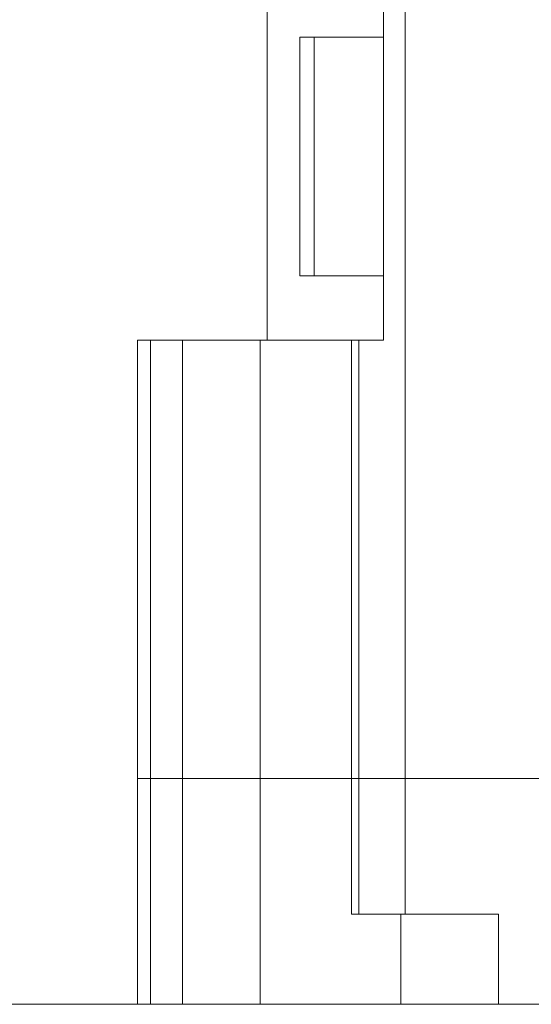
# Model space of a CAD drawing. Header units: inches. Extents: x 830 to 2171, y -969 to 167.
# Tile 20 of 27: x 1877.43 to 1885.38, y -740.59 to -725.32. Entities that reach past the tile are written whole.
import ezdxf

# ---------------------------------------------------------------- set-up
doc = ezdxf.new("R2010")
doc.units = ezdxf.units.IN
doc.header["$LTSCALE"] = 23.1
doc.header["$MEASUREMENT"] = 0
doc.layers.get('0').update_dxf_attribs({"lineweight": 18})

msp = doc.modelspace()

# ---------------------------------------------------------------- linework, layer by layer
at = {"color": 7, "linetype": 'Continuous', "lineweight": 0}
for p, q in [((1883.419, -739.187), (1883.419, -715.787)), ((1881.279, -724.587), (1881.279, -730.287)), ((1883.086, -730.287), (1883.086, -724.587)), ((1881.786, -725.587), (1881.786, -729.287)), ((1881.786, -725.587), (1883.086, -725.587)), ((1882.005, -729.287), (1882.005, -725.587)), ((1883.086, -729.287), (1881.786, -729.287)), ((1879.263, -740.587), (1879.263, -730.287)), ((1879.263, -730.287), (1883.086, -730.287)), ((1879.463, -740.587), (1879.463, -730.287)), ((1879.963, -740.587), (1879.963, -730.287)), ((1881.17, -740.587), (1881.17, -730.287)), ((1882.589, -737.087), (1882.589, -730.287)), ((1882.699, -739.187), (1882.699, -730.287)), ((1879.263, -737.087), (1954.19, -737.087)), ((1882.589, -739.187), (1882.589, -737.087)), ((1884.868, -739.187), (1882.589, -739.187)), ((1883.355, -739.187), (1883.355, -740.587)), ((1884.868, -739.187), (1884.868, -740.587)), ((1861.293, -740.587), (1957.89, -740.587))]:
    msp.add_line(p, q, dxfattribs=at)

doc.saveas('drawing.dxf')
